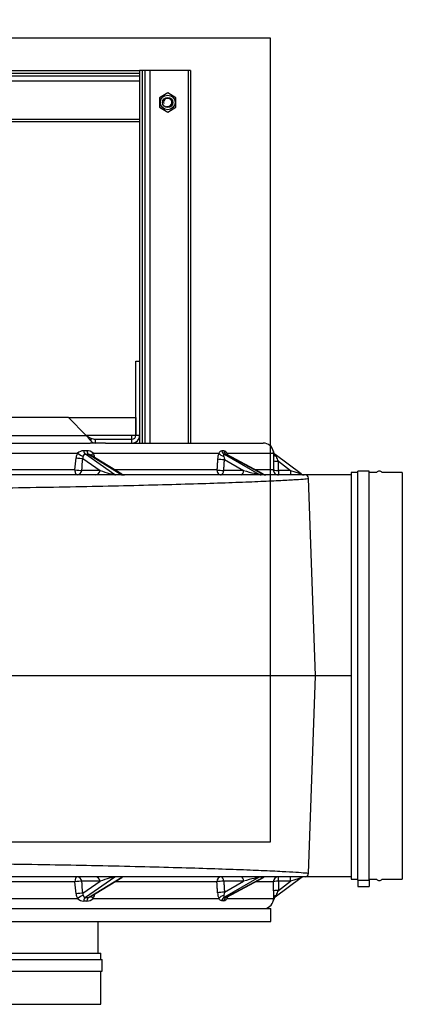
# Model space of a CAD drawing. Header units: metres. Extents: x -270273 to 328371, y -146885 to 591473.
# Tile 169 of 256: x 11049 to 11349, y 95672 to 96444. Entities that reach past the tile are written whole.
import ezdxf
from ezdxf import colors
from ezdxf.entities.mleader import LeaderData, LeaderLine
from ezdxf.math import Vec2, Vec3

# ---------------------------------------------------------------- set-up
doc = ezdxf.new("R2010")
doc.units = ezdxf.units.M
doc.layers.get('0').update_dxf_attribs({"color": 151})
for name, color, linetype in [('Iv-Hatch', 253, 'Continuous'), ('Iv-Lines 018', 1, 'Continuous'), ('Iv-status-nieuw', 170, 'Continuous'), ('Iv-Text 025', 3, 'Continuous'), ('Rahmen', 7, 'Continuous')]:
    doc.layers.add(name, color=color, linetype=linetype)
doc.styles.get("Standard").update_dxf_attribs({"font": 'iv-font.shx'})

# ---------------------------------------------------------------- blocks, each defined once
blk = doc.blocks.new('_Dot')
at = {"color": 0, "linetype": 'ByBlock', "lineweight": -2}
blk.add_line((-0.5, 0), (-1, 0), dxfattribs=at)
at = {"color": 0, "linetype": 'ByBlock', "const_width": 0.5}
blk.add_lwpolyline([(-0.25, 0, 1), (0.25, 0, 1)], format="xyb", close=True, dxfattribs=at)
blk = doc.blocks.new('Ventilator 2')
for p, q in [((19761.42, -7542.73), (20141.42, -7542.73)), ((19761.42, -7544.73), (20141.42, -7544.73)), ((19761.42, -7546.73), (20141.42, -7546.73)), ((20143.42, -7542.73), (20141.42, -7542.73)), ((20141.42, -7542.73), (20141.42, -7770.54)), ((20141.42, -7542.73), (20141.42, -7544.73)), ((20145.42, -7542.73), (20143.42, -7542.73)), ((20143.42, -7542.73), (20143.42, -7834.73)), ((20149.42, -7542.73), (20145.42, -7542.73)), ((20145.42, -7542.73), (20145.42, -7834.73)), ((20179.42, -7542.73), (20149.42, -7542.73)), ((20149.42, -7542.73), (20149.42, -7834.73)), ((20181.42, -7542.73), (20179.42, -7542.73)), ((20179.42, -7542.73), (20179.42, -7834.73)), ((20181.42, -7542.73), (20181.42, -7834.73)), ((19761.42, -7550.73), (20141.42, -7550.73)), ((20163.42, -7560.23), (20156.92, -7563.98)), ((20156.92, -7563.98), (20156.92, -7571.49)), ((20169.92, -7563.98), (20163.42, -7560.23)), ((20169.92, -7571.49), (20169.92, -7563.98)), ((20156.92, -7571.49), (20163.42, -7575.24)), ((20163.42, -7575.24), (20169.92, -7571.49)), ((20038.67, -7580.73), (20141.42, -7580.73)), ((20039.03, -7582.73), (20141.42, -7582.73)), ((20138.42, -7770.54), (20141.42, -7770.54)), ((20138.42, -7828.73), (20138.42, -7770.54)), ((20141.42, -7770.54), (20141.42, -7828.73)), ((20085.61, -7814.73), (19817.22, -7814.73)), ((20099.61, -7828.73), (20085.61, -7814.73)), ((20085.61, -7814.73), (20138.42, -7814.73)), ((20138.42, -7814.73), (20138.42, -7828.73)), ((19803.22, -7828.73), (20099.61, -7828.73)), ((20135.42, -7828.73), (20099.61, -7828.73)), ((20103.15, -7830.85), (20103.15, -7832.97)), ((20106.68, -7831.73), (20135.42, -7831.73)), ((20106.68, -7831.73), (20106.68, -7834.73)), ((20135.42, -7831.73), (20135.42, -7828.73)), ((20138.42, -7828.73), (20135.42, -7828.73)), ((20135.42, -7833.23), (20135.42, -7831.73)), ((20135.42, -7834.73), (20135.42, -7833.23)), ((20139.92, -7828.73), (20138.42, -7828.73)), ((20141.42, -7828.73), (20139.92, -7828.73)), ((20141.42, -7828.73), (20141.42, -7834.73)), ((19800.31, -7834.73), (20102.52, -7834.73)), ((20100.03, -7840.71), (20097.54, -7840.71)), ((20106.68, -7834.73), (20102.52, -7834.73)), ((20114.56, -7834.73), (20106.68, -7834.73)), ((20114.56, -7834.73), (20238.42, -7834.73)), ((20207.44, -7840.96), (20206, -7840.96)), ((19958.6, -7842.73), (20092.81, -7842.73)), ((20096.94, -7846.81), (20110.4, -7856.19)), ((20121.86, -7859.54), (20098.84, -7843.5)), ((20098.84, -7843.5), (20101.36, -7843.5)), ((20101.36, -7843.5), (20127.55, -7859.54)), ((20127.53, -7859.14), (20102.73, -7843.96)), ((20104.94, -7842.73), (20203.51, -7842.73)), ((20235.22, -7859.34), (20207.87, -7843.68)), ((20207.87, -7843.68), (20209.33, -7843.68)), ((20207.94, -7847.58), (20222.97, -7856.19)), ((20209.33, -7843.68), (20238.46, -7859.34)), ((20238.49, -7859.26), (20209.82, -7843.84)), ((20210.15, -7842.73), (20246.36, -7842.73)), ((20268.04, -7858.93), (20247.82, -7843.78)), ((20250.29, -7849.04), (20259.82, -7856.19)), ((20090.66, -7855.73), (19960.86, -7855.73)), ((20110.4, -7856.19), (20095.99, -7856.19)), ((20202.04, -7855.73), (20121.96, -7855.73)), ((20222.97, -7856.19), (20207.43, -7856.19)), ((20246.27, -7855.73), (20231.94, -7855.73)), ((20259.82, -7856.19), (20250.26, -7856.19)), ((20250.26, -7856.19), (20250.26, -7859.73)), ((20259.82, -7856.19), (20259.82, -7859.73)), ((20307.42, -7857.73), (20307.42, -8176.73)), ((20312.42, -7857.73), (20307.42, -7857.73)), ((20312.42, -8177.42), (20312.42, -7856.73)), ((20321.42, -7856.73), (20312.42, -7856.73)), ((20321.42, -8177.42), (20321.42, -7856.73)), ((20327.18, -7857.73), (20321.42, -7857.73)), ((20347.42, -7857.73), (20331.65, -7857.73)), ((20347.42, -7857.73), (20347.42, -8176.73)), ((20271.1, -7859.73), (19915.56, -7859.73)), ((20238.46, -7859.34), (20235.22, -7859.34)), ((20307.42, -7859.73), (20270.44, -7859.73)), ((20279.3, -8017.23), (20273.9, -7862.33)), ((20279.3, -8017.23), (19915.12, -8017.23)), ((20273.9, -8172.14), (20279.3, -8017.23)), ((20307.42, -8017.23), (20279.3, -8017.23)), ((20271.1, -8174.73), (19915.56, -8174.73)), ((20090.66, -8178.73), (19960.86, -8178.73)), ((20110.4, -8178.28), (20095.99, -8178.28)), ((20096.94, -8187.65), (20110.4, -8178.28)), ((20121.86, -8174.93), (20098.84, -8190.96)), ((20101.36, -8190.96), (20127.55, -8174.93)), ((20102.73, -8190.5), (20127.53, -8175.32)), ((20202.04, -8178.73), (20121.96, -8178.73)), ((20222.97, -8178.28), (20207.43, -8178.28)), ((20235.22, -8175.13), (20207.87, -8190.79)), ((20207.94, -8186.88), (20222.97, -8178.28)), ((20209.33, -8190.79), (20238.46, -8175.13)), ((20209.82, -8190.62), (20238.49, -8175.21)), ((20246.27, -8178.73), (20231.94, -8178.73)), ((20238.46, -8175.13), (20235.22, -8175.13)), ((20268.04, -8175.53), (20247.82, -8190.68)), ((20250.26, -8178.28), (20250.26, -8174.73)), ((20259.82, -8178.28), (20250.26, -8178.28)), ((20250.29, -8185.42), (20259.82, -8178.28)), ((20259.82, -8178.28), (20259.82, -8174.73)), ((20307.42, -8174.73), (20270.44, -8174.73)), ((20307.42, -8176.73), (20312.42, -8176.73)), ((20312.42, -8177.42), (20321.42, -8177.42)), ((20312.42, -8177.42), (20312.42, -8182.42)), ((20321.42, -8176.73), (20327.18, -8176.73)), ((20321.42, -8177.42), (20321.42, -8182.42)), ((20331.65, -8176.73), (20347.42, -8176.73)), ((20312.42, -8182.42), (20321.42, -8182.42)), ((19958.6, -8191.73), (20092.81, -8191.73)), ((20100.03, -8193.75), (20097.54, -8193.75)), ((20098.84, -8190.96), (20101.36, -8190.96)), ((20104.94, -8191.73), (20203.51, -8191.73)), ((20207.44, -8193.51), (20206, -8193.51)), ((20207.87, -8190.79), (20209.33, -8190.79)), ((20210.15, -8191.73), (20246.36, -8191.73)), ((19658.42, -8199.73), (20244.42, -8199.73)), ((20244.42, -8209.73), (20244.42, -8199.73)), ((19658.42, -8209.73), (20244.42, -8209.73)), ((20108.92, -8234.73), (20108.92, -8209.73)), ((19791.92, -8234.73), (20110.92, -8234.73)), ((20110.92, -8239.73), (20110.92, -8234.73)), ((19961.42, -8239.73), (20111.92, -8239.73)), ((20111.92, -8248.73), (20111.92, -8239.73)), ((19961.42, -8248.73), (20111.92, -8248.73)), ((20110.92, -8274.73), (20110.92, -8248.73)), ((19791.92, -8274.73), (20110.92, -8274.73))]:
    blk.add_line(p, q)
for radius in [5.75, 4]:
    blk.add_circle((20163.42, -7567.73), radius)
for centre, radius, start, end in [((20163.42, -7567.73), 3.23, 255, 195), ((20127.45, -7809.13), 34.05, 215.14419, 224.44715), ((20115.94, -7805.53), 28.37, 234.86118, 243.19354), ((20106.84, -7823.54), 8.19, 243.19789, 268.879), ((20107.11, -7829.45), 5.3, 221.6997, 265.42432), ((20135.42, -7828.73), 3, 270, 0), ((20135.42, -7828.73), 6, 270, 0), ((20097.51, -7847.18), 6.47, 89.75081, 136.55816), ((20100.08, -7847.56), 6.85, 44.82774, 90.39189), ((20207.12, -7844.4), 3.45, 28.80887, 84.69157), ((20238.42, -7842.73), 8, 10.30426, 90), ((20250.22, -7840.58), 4, 190.31605, 212.51634), ((20236.82, -7842.5), 9.54, 358.59001, 7.21373), ((20250.22, -7840.59), 4, 190.28188, 233.15839), ((20099.92, -7847.14), 8.36, 148.1539, 174.61739), ((20100.89, -7846.46), 3.97, 159.25998, 185.06417), ((20100.91, -7847.16), 3.69, 60.35057, 82.93123), ((20097.73, -7847.1), 8.43, 7.667, 31.18032), ((20216, -7847.77), 13.46, 158.02302, 177.27514), ((20216.61, -7844.81), 9.09, 182.54601, 197.73525), ((20197.13, -7847.63), 13.9, 13.98753, 20.6111), ((20602.47, -7849.69), 356.18, 178.88065, 179.8229), ((20250.22, -7840.58), 4, 212.51634, 233.15838), ((20240.61, -7848.79), 8.78, 23.47769, 34.73598), ((19817.53, -8034.74), 470.92, 23.22486, 23.72264), ((20329.42, -7859.73), 3, 41.81031, 138.18969), ((20129.62, -7855.72), 4.01, 238.56403, 269.93627), ((20240.38, -7855.73), 4.01, 241.7611, 269.93899), ((20270.44, -7855.73), 4, 233.15838, 270), ((20271.16, -7862.47), 2.74, 3.09164, 91.18635), ((20271.16, -8171.99), 2.74, 268.81365, 356.90836), ((20129.62, -8178.74), 4.01, 90.06373, 121.43597), ((20240.38, -8178.74), 4.01, 90.06101, 118.2389), ((20270.44, -8178.73), 4, 90, 126.84162), ((20329.42, -8174.73), 3, 221.81031, 318.18969), ((20099.92, -8187.32), 8.36, 185.38261, 211.8461), ((20100.89, -8188), 3.97, 174.93583, 200.74002), ((20097.73, -8187.37), 8.43, 328.81968, 352.333), ((20216, -8186.7), 13.46, 182.72486, 201.97698), ((20216.61, -8189.65), 9.09, 162.26475, 177.45399), ((20602.47, -8184.77), 356.18, 180.1771, 181.11935), ((20240.61, -8185.68), 8.78, 325.26402, 336.52231), ((19817.53, -7999.72), 470.92, 336.27736, 336.77514), ((20097.51, -8187.28), 6.47, 223.44184, 270.24919), ((20100.08, -8186.9), 6.85, 269.60811, 315.17226), ((20100.91, -8187.3), 3.69, 277.06877, 299.64943), ((20207.12, -8190.07), 3.45, 275.30843, 331.19113), ((20197.13, -8186.84), 13.9, 339.3889, 346.01247), ((20238.42, -8191.73), 8, 270, 349.6741), ((20236.82, -8191.97), 9.54, 352.78627, 1.40999), ((20250.22, -8193.88), 4, 149.10034, 169.68395), ((20250.22, -8193.88), 4, 126.84161, 169.7681), ((20250.22, -8193.88), 4, 126.84162, 149.10034)]:
    blk.add_arc(centre, radius, start, end)
for centre, major_axis, ratio, start_param, end_param in [((20099.46, -7839.7), (-0.01, -4), 0.495375, 4.968797, 5.969248), ((20101.98, -7839.7), (0.01, -4), 0.504609, 4.966792, 5.967242), ((20209.37, -7840.07), (-0.02, -4), 0.863267, 4.940559, 5.839984), ((20210.83, -7840.07), (0.02, -4), 0.868752, 4.931434, 5.830858), ((19951.4, -7771.73), (-256.29, -2624.4), 0.055679, 1.54422, 1.547793), ((20093.49, -7846.36), (-3.98, 0.4), 0.053812, 1.07833, 2.62087), ((20094.73, -7842.73), (-3.37, 2.16), 0.283014, 1.155646, 2.546947), ((19954.86, -7772.19), (-259.77, -2624.23), 0.056416, 1.544368, 1.547942), ((20107.02, -7842.73), (3.39, 2.12), 0.307278, 2.027905, 2.860738), ((20205.96, -7847.13), (-3.99, 0.24), 0.09641, 0.555219, 2.097467), ((20206.93, -7842.73), (-3.66, 1.61), 0.551775, 0.672209, 1.965187), ((20213.65, -7842.73), (3.71, 1.51), 0.566289, 2.519334, 2.973159), ((20250.29, -7848.59), (-4, 0.01), 0.113203, 0.029479, 1.571174), ((20250.36, -7842.73), (-4, 0.08), 0.710622, 0.028731, 1.147166), ((20092.55, -7855.73), (3.98, -0.4), 0.053462, 4.223484, 5.762474), ((20092.55, -7855.73), (0, 4), 0.472025, 1.570796, 3.141593), ((20092.55, -7855.73), (0, 4), 0.866025, 3.141593, 4.598943), ((20106.96, -7855.73), (0, 4), 0.866025, 3.141593, 4.598943), ((20111.84, -7855.73), (10.33, -3.7), 0.083692, 4.602317, 6.065269), ((20205.44, -7855.73), (3.99, -0.24), 0.096224, 3.700101, 5.239091), ((20205.44, -7855.73), (0, 4), 0.849578, 1.570796, 3.141593), ((20205.44, -7855.73), (0, 4), 0.5, 3.141593, 4.598943), ((20220.98, -7855.73), (0, 4), 0.5, 3.141593, 4.598943), ((20223.07, -7855.73), (12.22, -3.58), 0.036482, 4.714359, 6.182931), ((20250.26, -7855.73), (4, -0.01), 0.113202, 3.173812, 4.712802), ((20250.26, -7855.73), (0, 4), 0.999488, 1.570796, 3.141593), ((20258.77, -7855.73), (-9.28, 3.2), 0.008488, 1.687965, 3.168041), ((20122.48, -7855.73), (0, 4), 0.5, 2.82666, 3.141593), ((20116.21, -7855.73), (-11.64, 3.73), 0.06464, 2.930891, 3.381577), ((20128.17, -7855.73), (0, 4), 0.5, 2.82666, 3.141593), ((20236.72, -7855.73), (0, 4), 0.866025, 2.693879, 3.141593), ((20225.6, -7855.73), (-12.97, 3.59), 0.027002, 3.020687, 3.226497), ((20239.96, -7855.73), (0, 4), 0.866025, 2.693879, 3.141593), ((20092.55, -8178.73), (0, -4), 0.472025, 3.141593, 4.712389), ((20092.55, -8178.73), (3.98, 0.4), 0.053462, 0.520711, 2.059701), ((19951.4, -8262.74), (-256.29, 2624.39), 0.055679, -1.547793, -1.54422), ((20092.55, -8178.73), (0, -4), 0.866025, 1.684243, 3.141593), ((19954.86, -8262.27), (-259.77, 2624.23), 0.056416, -1.547942, -1.544368), ((20106.96, -8178.73), (0, -4), 0.866025, 1.684243, 3.141593), ((20111.84, -8178.73), (10.33, 3.7), 0.083692, 0.217916, 1.680868), ((20122.48, -8178.73), (0, -4), 0.5, 3.141593, 3.456525), ((20128.17, -8178.73), (0, -4), 0.5, 3.141593, 3.456525), ((20116.21, -8178.73), (-11.64, -3.73), 0.06464, 2.901609, 3.352295), ((20205.44, -8178.73), (0, -4), 0.849578, 3.141593, 4.712389), ((20205.44, -8178.73), (3.99, 0.24), 0.096224, 1.044095, 2.583084), ((20205.44, -8178.73), (0, -4), 0.5, 1.684243, 3.141593), ((20220.98, -8178.73), (0, -4), 0.5, 1.684243, 3.141593), ((20223.07, -8178.73), (12.22, 3.58), 0.036482, 0.100254, 1.568827), ((20236.72, -8178.73), (0, -4), 0.866025, 3.141593, 3.589306), ((20239.96, -8178.73), (0, -4), 0.866025, 3.141593, 3.589306), ((20225.6, -8178.73), (-12.97, -3.59), 0.027002, 3.056688, 3.262499), ((20250.26, -8178.73), (0, -4), 0.999488, 3.141593, 4.712389), ((20250.26, -8178.73), (4, 0.01), 0.113202, 1.570383, 3.109373), ((20258.77, -8178.73), (-9.28, -3.2), 0.008488, 3.115144, 4.59522), ((20093.49, -8188.11), (-3.98, -0.4), 0.053812, 3.662315, 5.204855), ((20094.73, -8191.73), (-3.37, -2.16), 0.283014, 3.736238, 5.127539), ((20205.96, -8187.33), (-3.99, -0.24), 0.09641, 4.185718, 5.727967), ((20206.93, -8191.73), (-3.66, -1.61), 0.551775, 4.317999, 5.610976), ((20250.29, -8185.88), (-4, -0.01), 0.113203, 4.712011, 6.253706), ((20250.36, -8191.73), (-4, -0.08), 0.710622, 5.136019, 6.254455), ((20099.46, -8194.76), (-0.01, 4), 0.495375, 0.313937, 1.314388), ((20101.98, -8194.76), (0.01, 4), 0.504609, 0.315943, 1.316394), ((20107.02, -8191.73), (3.39, -2.12), 0.307278, 3.422447, 4.25528), ((20209.37, -8194.39), (-0.02, 4), 0.863267, 0.443201, 1.342626), ((20210.83, -8194.39), (0.02, 4), 0.868752, 0.452327, 1.351752), ((20213.65, -8191.73), (3.71, -1.51), 0.566289, 3.291037, 3.763851)]:
    blk.add_ellipse(centre, major_axis=major_axis, ratio=ratio, start_param=start_param, end_param=end_param)
for points, knots in [([(20206, -7840.96), (20205.76, -7840.96), (20205.53, -7841), (20205.1, -7841.15), (20204.89, -7841.26), (20204.48, -7841.56), (20204.28, -7841.75), (20203.89, -7842.19), (20203.71, -7842.44), (20203.51, -7842.73)], [0, 0, 0, 0, 0.25, 0.25, 0.5, 0.5, 0.75, 0.75, 1, 1, 1, 1]), ([(20097.18, -7845.06), (20097.26, -7844.84), (20097.35, -7844.65), (20097.55, -7844.3), (20097.66, -7844.14), (20097.92, -7843.85), (20098.07, -7843.73), (20098.33, -7843.6), (20098.42, -7843.57), (20098.62, -7843.52), (20098.73, -7843.51), (20098.84, -7843.5)], [0, 0, 0, 0, 0.25, 0.25, 0.5, 0.5, 0.75, 0.75, 0.875, 0.875, 1, 1, 1, 1]), ([(20207.52, -7845.22), (20207.52, -7845.02), (20207.51, -7844.84), (20207.51, -7844.49), (20207.51, -7844.34), (20207.54, -7844.05), (20207.57, -7843.93), (20207.65, -7843.79), (20207.68, -7843.75), (20207.76, -7843.7), (20207.81, -7843.68), (20207.87, -7843.68)], [0, 0, 0, 0, 0.25, 0.25, 0.5, 0.5, 0.75, 0.75, 0.875, 0.875, 1, 1, 1, 1]), ([(20209.33, -7843.68), (20209.4, -7843.68), (20209.47, -7843.7), (20209.63, -7843.75), (20209.72, -7843.79), (20209.8, -7843.84), (20209.81, -7843.84), (20209.81, -7843.84)], [0, 0, 0, 0, 0.125, 0.125, 0.25, 0.25, 0.2509402, 0.2509402, 0.2509402, 0.2509402]), ([(20209.85, -7843.85), (20209.77, -7843.8), (20209.65, -7843.75), (20209.63, -7843.73), (20209.63, -7843.73)], [0, 0, 0, 0, 0.180459, 0.3158605, 0.3158605, 0.3158605, 0.3158605]), ([(19915.49, -7870.64), (19928.72, -7870.64), (19941.96, -7870.6), (19968.28, -7870.48), (19981.36, -7870.38), (20007.21, -7870.15), (20019.98, -7870.01), (20045.03, -7869.68), (20057.32, -7869.49), (20081.27, -7869.09), (20092.93, -7868.87), (20115.47, -7868.4), (20126.36, -7868.16), (20147.22, -7867.65), (20157.19, -7867.39), (20176.12, -7866.86), (20185.06, -7866.59), (20201.81, -7866.05), (20209.61, -7865.78), (20223.97, -7865.25), (20230.53, -7864.99), (20242.34, -7864.49), (20247.58, -7864.24), (20256.68, -7863.78), (20260.54, -7863.56), (20266.83, -7863.16), (20269.26, -7862.97), (20272.65, -7862.64), (20273.61, -7862.5), (20273.88, -7862.36), (20273.9, -7862.34), (20273.9, -7862.33)], [0, 0, 0, 0, 0.0625, 0.0625, 0.125, 0.125, 0.1875, 0.1875, 0.25, 0.25, 0.3125, 0.3125, 0.375, 0.375, 0.4375, 0.4375, 0.5, 0.5, 0.5625, 0.5625, 0.625, 0.625, 0.6875, 0.6875, 0.75, 0.75, 0.8125, 0.8125, 0.875, 0.875, 0.8849088, 0.8849088, 0.8849088, 0.8849088]), ([(19915.49, -8163.83), (19916.26, -8163.83), (19925.55, -8163.83), (19943.63, -8163.86), (19969.86, -8163.99), (19999.96, -8164.23), (20034.11, -8164.62), (20070.12, -8165.17), (20105.31, -8165.83), (20137.83, -8166.56), (20168.1, -8167.36), (20194.74, -8168.16), (20214.3, -8168.84), (20227.9, -8169.37), (20240.56, -8169.89), (20253.32, -8170.49), (20264.79, -8171.15), (20271.79, -8171.69), (20273.78, -8171.99), (20273.9, -8172.12), (20273.9, -8172.14)], [0, 0, 0, 0, 0.0036712, 0.0438824, 0.0854161, 0.1282723, 0.1884702, 0.252837, 0.3116292, 0.377396, 0.4396716, 0.5019432, 0.5642099, 0.5970464, 0.6264948, 0.6921694, 0.7509979, 0.8153003, 0.8754777, 0.8849266, 0.8849266, 0.8849266, 0.8849266]), ([(20097.18, -8189.41), (20097.26, -8189.62), (20097.35, -8189.81), (20097.55, -8190.17), (20097.66, -8190.33), (20097.92, -8190.61), (20098.07, -8190.73), (20098.33, -8190.86), (20098.42, -8190.9), (20098.62, -8190.95), (20098.73, -8190.96), (20098.84, -8190.96)], [0, 0, 0, 0, 0.25, 0.25, 0.5, 0.5, 0.75, 0.75, 0.875, 0.875, 1, 1, 1, 1]), ([(20207.52, -8189.25), (20207.52, -8189.45), (20207.51, -8189.63), (20207.51, -8189.97), (20207.51, -8190.13), (20207.54, -8190.41), (20207.57, -8190.54), (20207.65, -8190.68), (20207.68, -8190.71), (20207.76, -8190.77), (20207.81, -8190.79), (20207.87, -8190.79)], [0, 0, 0, 0, 0.25, 0.25, 0.5, 0.5, 0.75, 0.75, 0.875, 0.875, 1, 1, 1, 1]), ([(20206, -8193.51), (20205.76, -8193.51), (20205.53, -8193.47), (20205.1, -8193.32), (20204.89, -8193.2), (20204.48, -8192.9), (20204.28, -8192.72), (20203.89, -8192.28), (20203.71, -8192.03), (20203.51, -8191.73)], [0, 0, 0, 0, 0.25, 0.25, 0.5, 0.5, 0.75, 0.75, 1, 1, 1, 1]), ([(20209.33, -8190.79), (20209.4, -8190.79), (20209.47, -8190.77), (20209.63, -8190.71), (20209.72, -8190.68), (20209.8, -8190.63), (20209.81, -8190.63), (20209.81, -8190.63)], [0, 0, 0, 0, 0.125, 0.125, 0.25, 0.25, 0.2509402, 0.2509402, 0.2509402, 0.2509402]), ([(20209.64, -8190.73), (20209.63, -8190.73), (20209.65, -8190.7), (20209.8, -8190.64), (20209.84, -8190.62)], [0.6825484, 0.6825484, 0.6825484, 0.6825484, 0.9238911, 1, 1, 1, 1])]:
    blk.add_open_spline(points, degree=3, knots=knots)
for points in [[(20202.55, -7847.13), (20202.3, -7851.43), (20202.04, -7855.73)], [(20207.43, -7856.19), (20207.69, -7851.88), (20207.94, -7847.58)], [(20246.29, -7848.59), (20246.28, -7852.16), (20246.27, -7855.73)], [(20250.26, -7856.19), (20250.28, -7852.61), (20250.29, -7849.04)], [(20202.55, -8187.33), (20202.3, -8183.03), (20202.04, -8178.73)], [(20207.43, -8178.28), (20207.69, -8182.58), (20207.94, -8186.88)], [(20246.29, -8185.88), (20246.28, -8182.3), (20246.27, -8178.73)], [(20250.26, -8178.28), (20250.28, -8181.85), (20250.29, -8185.42)]]:
    blk.add_open_spline(points, degree=2)

msp = doc.modelspace()

# ---------------------------------------------------------------- hatches: boundary and pattern name
at = {"layer": 'Iv-Hatch'}
h = msp.add_hatch(color=256, dxfattribs=at)
h.dxf.hatch_style = 1
h.paths.add_polyline_path([(7181.0782, 99329.4617), (7181.0782, 94529.4617), (12581.0782, 94529.4617), (12581.0782, 99329.4617)])
h.paths.add_polyline_path([(7431.0782, 94779.4617), (7431.0782, 99079.4617), (12331.0782, 99079.4617), (12331.0782, 94779.4617)], flags=16)

# ---------------------------------------------------------------- linework, layer by layer
at = {"layer": 'Iv-Lines 018'}
msp.add_lwpolyline([(11245.5782, 96429.4617), (10660.5782, 96429.4617), (10660.5782, 95799.4617), (11245.5782, 95799.4617)], close=True, dxfattribs=at)

# ---------------------------------------------------------------- block references
at = {"layer": 'Iv-status-nieuw'}
msp.add_blockref('Ventilator 2', (-8998.3391, 103946.694), dxfattribs=at)

# ---------------------------------------------------------------- leaders
at = {"layer": 'Iv-Text 025'}
ml = msp.add_multileader_mtext('Standard', dxfattribs=at)
ml.set_content('\\pxsm0.9;{\\fSolid Edge ISO|b1|i0|c0|p34;VENTILATOR 2 (V42700)}', color=256)
ml.set_leader_properties()
ml.set_arrow_properties(name='DOT')
ml.build(insert=Vec2(0, 0))
ml.multileader.update_dxf_attribs({"leader_type": 0, "dogleg_length": 0, "arrow_head_size": 50})
ctx = ml.context
ctx.base_point, ctx.char_height, ctx.arrow_head_size, ctx.landing_gap_size, ctx.plane_origin = Vec3(10799.5293, 539000.281), 50, 50, 17.5, Vec3(5091.2756, 538424.1411)
ctx.text_align_type = 1
notes = []
notes.append((ctx, [(0, (0, 0, 0), (0, 0), (1, 0), 1, [])]))
ctx.mtext.insert, ctx.mtext.width, ctx.mtext.alignment = Vec3(11276.5531, 539033.6143), 995.555187, 2
ml = msp.add_multileader_mtext('Standard', dxfattribs=at)
ml.set_content('{\\pxsm0.9;\\fSolid Edge ISO|b1||i0||c0|p34;\\W1.;HF R 315 -17D\\P}', color=256)
ml.set_leader_properties()
ml.set_arrow_properties(name='DOT')
ml.build(insert=Vec2(0, 0))
ml.multileader.update_dxf_attribs({"leader_type": 0, "dogleg_length": 0, "arrow_head_size": 50})
ctx = ml.context
ctx.base_point, ctx.char_height, ctx.arrow_head_size, ctx.landing_gap_size, ctx.plane_origin = Vec3(10808.1989, 538850.783), 50, 50, 17.5, Vec3(7025.9009, 538266.6351)
ctx.text_align_type = 1
notes.append((ctx, [(0, (0, 0, 0), (0, 0), (1, 0), 1, [])]))
ctx.mtext.insert, ctx.mtext.alignment = Vec3(11123.318, 538875.783), 2
ml = msp.add_multileader_mtext('Standard', dxfattribs=at)
ml.set_content('\\pxsm0.9;{\\fSolid Edge ISO|b0|i0|c0|p34;DS1, GR270°, Mbgr.90}', color=256)
ml.set_leader_properties()
ml.set_arrow_properties(name='DOT')
ml.build(insert=Vec2(0, 0))
ml.multileader.update_dxf_attribs({"leader_type": 0, "dogleg_length": 0, "arrow_head_size": 50})
ctx = ml.context
ctx.base_point, ctx.char_height, ctx.arrow_head_size, ctx.landing_gap_size, ctx.plane_origin = Vec3(10807.5114, 538769.9013), 50, 50, 17.5, Vec3(6340.6988, 538264.29)
ctx.text_align_type = 1
notes.append((ctx, [(0, (0, 0, 0), (0, 0), (1, 0), 1, [])]))
ctx.mtext.insert, ctx.mtext.alignment = Vec3(11234.5352, 538803.2347), 2
ml = msp.add_multileader_mtext('Standard', dxfattribs=at)
ml.set_content('\\pxsm0.9;{\\fSolid Edge ISO|b0|i0|c0|p34;PI42704}', color=256)
ml.set_leader_properties()
ml.set_arrow_properties(name='DOT')
ml.build(insert=Vec2(0, 0))
ml.multileader.update_dxf_attribs({"leader_type": 0, "dogleg_length": 0, "arrow_head_size": 50})
ctx = ml.context
ctx.base_point, ctx.char_height, ctx.arrow_head_size, ctx.landing_gap_size, ctx.plane_origin = Vec3(11724.3455, 538371.2591), 50, 50, 17.5, Vec3(6552.771, 537857.3145)
ctx.text_align_type = 1
notes.append((ctx, [(0, (0, 0, 0), (0, 0), (1, 0), 1, [])]))
ctx.mtext.insert, ctx.mtext.alignment = Vec3(11889.4646, 538396.2591), 2
ml = msp.add_multileader_mtext('Standard', dxfattribs=at)
ml.set_content('\\pxsm0.9;{\\fSolid Edge ISO|b1|i0|c0|p34;VENTILATOR 2 (V42700)}', color=256)
ml.set_leader_properties()
ml.set_arrow_properties(name='DOT')
ml.build(insert=Vec2(0, 0))
ml.multileader.update_dxf_attribs({"leader_type": 0, "dogleg_length": 0, "arrow_head_size": 50})
ctx = ml.context
ctx.base_point, ctx.char_height, ctx.arrow_head_size, ctx.landing_gap_size, ctx.plane_origin = Vec3(10799.5293, 105684.4671), 50, 50, 17.5, Vec3(5091.2756, 105108.3273)
ctx.text_align_type = 1
notes.append((ctx, [(0, (0, 0, 0), (0, 0), (1, 0), 1, [])]))
ctx.mtext.insert, ctx.mtext.width, ctx.mtext.alignment = Vec3(11276.5531, 105717.8005), 995.555187, 2
ml = msp.add_multileader_mtext('Standard', dxfattribs=at)
ml.set_content('{\\pxsm0.9;\\fSolid Edge ISO|b1||i0||c0|p34;\\W1.;HF R 315 -17D\\P}', color=256)
ml.set_leader_properties()
ml.set_arrow_properties(name='DOT')
ml.build(insert=Vec2(0, 0))
ml.multileader.update_dxf_attribs({"leader_type": 0, "dogleg_length": 0, "arrow_head_size": 50})
ctx = ml.context
ctx.base_point, ctx.char_height, ctx.arrow_head_size, ctx.landing_gap_size, ctx.plane_origin = Vec3(10808.1989, 105534.9692), 50, 50, 17.5, Vec3(7025.9009, 104950.8213)
ctx.text_align_type = 1
notes.append((ctx, [(0, (0, 0, 0), (0, 0), (1, 0), 1, [])]))
ctx.mtext.insert, ctx.mtext.alignment = Vec3(11123.318, 105559.9692), 2
ml = msp.add_multileader_mtext('Standard', dxfattribs=at)
ml.set_content('\\pxsm0.9;{\\fSolid Edge ISO|b0|i0|c0|p34;DS1, GR270°, Mbgr.90}', color=256)
ml.set_leader_properties()
ml.set_arrow_properties(name='DOT')
ml.build(insert=Vec2(0, 0))
ml.multileader.update_dxf_attribs({"leader_type": 0, "dogleg_length": 0, "arrow_head_size": 50})
ctx = ml.context
ctx.base_point, ctx.char_height, ctx.arrow_head_size, ctx.landing_gap_size, ctx.plane_origin = Vec3(10807.5114, 105454.0875), 50, 50, 17.5, Vec3(6340.6988, 104948.4762)
ctx.text_align_type = 1
notes.append((ctx, [(0, (0, 0, 0), (0, 0), (1, 0), 1, [])]))
ctx.mtext.insert, ctx.mtext.alignment = Vec3(11234.5352, 105487.4208), 2
ml = msp.add_multileader_mtext('Standard', dxfattribs=at)
ml.set_content('\\pxsm0.9;{\\fSolid Edge ISO|b0|i0|c0|p34;PI42704}', color=256)
ml.set_leader_properties()
ml.set_arrow_properties(name='DOT')
ml.build(insert=Vec2(0, 0))
ml.multileader.update_dxf_attribs({"leader_type": 0, "dogleg_length": 0, "arrow_head_size": 50})
ctx = ml.context
ctx.base_point, ctx.char_height, ctx.arrow_head_size, ctx.landing_gap_size, ctx.plane_origin = Vec3(11724.3455, 105055.4453), 50, 50, 17.5, Vec3(6552.771, 104541.5007)
ctx.text_align_type = 1
notes.append((ctx, [(0, (0, 0, 0), (0, 0), (1, 0), 1, [])]))
ctx.mtext.insert, ctx.mtext.alignment = Vec3(11889.4646, 105080.4453), 2
at = {"layer": 'Rahmen', "color": 7, "linetype": 'Continuous'}
ml = msp.add_multileader_mtext('Standard', dxfattribs=at)
ml.set_content('\\pxsm0.9;{\\fSolid Edge ISO|b1|i0|c0|p34;VENTILATOR 1 (V42600)}', color=7)
ml.set_leader_properties()
ml.set_arrow_properties(name='DOT')
ml.build(insert=Vec2(0, 0))
ml.multileader.update_dxf_attribs({"leader_type": 0, "dogleg_length": 0, "arrow_head_size": 50})
ctx = ml.context
ctx.base_point, ctx.char_height, ctx.arrow_head_size, ctx.landing_gap_size, ctx.plane_origin = Vec3(153967.9422, 442413.0757), 50, 50, 17.5, Vec3(149169.2122, 441836.9358)
ctx.text_align_type = 1
notes.append((ctx, [(0, (0, 0, 0), (0, 0), (1, 0), 1, [])]))
ctx.mtext.insert, ctx.mtext.width, ctx.mtext.alignment = Vec3(154440.2041, 442446.409), 995.555187, 2
ml = msp.add_multileader_mtext('Standard', dxfattribs=at)
ml.set_content('\\pxsm0.9;{\\fSolid Edge ISO|b1|i0|c0|p34;1,5 kW}', color=7)
ml.set_leader_properties()
ml.set_arrow_properties(name='DOT')
ml.build(insert=Vec2(0, 0))
ml.multileader.update_dxf_attribs({"leader_type": 0, "dogleg_length": 0, "arrow_head_size": 50})
ctx = ml.context
ctx.base_point, ctx.char_height, ctx.arrow_head_size, ctx.landing_gap_size, ctx.plane_origin = Vec3(153975.3692, 442274.1316), 50, 50, 17.5, Vec3(150323.6256, 441694.4203)
ctx.text_align_type = 1
notes.append((ctx, [(0, (0, 0, 0), (0, 0), (1, 0), 1, [])]))
ctx.mtext.insert, ctx.mtext.alignment = Vec3(154114.2977, 442303.8935), 2
ml = msp.add_multileader_mtext('Standard', dxfattribs=at)
ml.set_content('{\\pxsm0.9;\\fSolid Edge ISO|b1||i0||c0|p34;\\W1.;HF R 315 -17D\\P}', color=7)
ml.set_leader_properties()
ml.set_arrow_properties(name='DOT')
ml.build(insert=Vec2(0, 0))
ml.multileader.update_dxf_attribs({"leader_type": 0, "dogleg_length": 0, "arrow_head_size": 50})
ctx = ml.context
ctx.base_point, ctx.char_height, ctx.arrow_head_size, ctx.landing_gap_size, ctx.plane_origin = Vec3(154114.798, 442184.2952), 50, 50, 17.5, Vec3(150630.1191, 441600.1473)
ctx.text_align_type = 1
notes.append((ctx, [(0, (0, 0, 0), (0, 0), (1, 0), 1, [])]))
ctx.mtext.insert, ctx.mtext.alignment = Vec3(154299.3626, 442209.6205), 2
ml = msp.add_multileader_mtext('Standard', dxfattribs=at)
ml.set_content('\\pxsm0.9;{\\fSolid Edge ISO|b0|i0|c0|p34;DS1, GR135°, Mbgr.90}', color=7)
ml.set_leader_properties()
ml.set_arrow_properties(name='DOT')
ml.build(insert=Vec2(0, 0))
ml.multileader.update_dxf_attribs({"leader_type": 0, "dogleg_length": 0, "arrow_head_size": 50})
ctx = ml.context
ctx.base_point, ctx.char_height, ctx.arrow_head_size, ctx.landing_gap_size, ctx.plane_origin = Vec3(153983.9754, 442101.6998), 50, 50, 17.5, Vec3(150326.6866, 441596.0885)
ctx.text_align_type = 1
notes.append((ctx, [(0, (0, 0, 0), (0, 0), (1, 0), 1, [])]))
ctx.mtext.insert, ctx.mtext.alignment = Vec3(154406.2373, 442135.0331), 2
ml = msp.add_multileader_mtext('Standard', dxfattribs=at)
ml.set_content('\\pxsm0.9;{\\fSolid Edge ISO|b1|i0|c0|p34;A42601}', color=7)
ml.set_leader_properties()
ml.set_arrow_properties(name='DOT')
ml.build(insert=Vec2(0, 0))
ml.multileader.update_dxf_attribs({"leader_type": 0, "dogleg_length": 0, "arrow_head_size": 50})
ctx = ml.context
ctx.base_point, ctx.char_height, ctx.arrow_head_size, ctx.landing_gap_size, ctx.plane_origin = Vec3(152894.0984, 441919.0198), 50, 50, 17.5, Vec3(148855.4501, 441334.5466)
ctx.text_align_type = 1
notes.append((ctx, [(0, (0, 0, 0), (0, 0), (1, 0), 1, [])]))
ctx.mtext.insert, ctx.mtext.alignment = Vec3(153038.9794, 441944.0198), 2
ml = msp.add_multileader_mtext('Standard', dxfattribs=at)
ml.set_content('\\pxsm0.9;{\\fSolid Edge ISO|b1|i0|c0|p34;A42603}', color=7)
ml.set_leader_properties()
ml.set_arrow_properties(name='DOT')
ml.build(insert=Vec2(0, 0))
ml.multileader.update_dxf_attribs({"leader_type": 0, "dogleg_length": 0, "arrow_head_size": 50})
ctx = ml.context
ctx.base_point, ctx.char_height, ctx.arrow_head_size, ctx.landing_gap_size, ctx.plane_origin = Vec3(153322.8424, 441919.0198), 50, 50, 17.5, Vec3(149273.4798, 441334.5466)
ctx.text_align_type = 1
notes.append((ctx, [(0, (0, 0, 0), (0, 0), (1, 0), 1, [])]))
ctx.mtext.insert, ctx.mtext.alignment = Vec3(153478.4377, 441944.0198), 2
ml = msp.add_multileader_mtext('Standard', dxfattribs=at)
ml.set_content('\\pxsm0.9;{\\fSolid Edge ISO|b1|i0|c0|p34;%%C315}', color=7)
ml.set_leader_properties()
ml.set_arrow_properties(name='DOT')
ml.build(insert=Vec2(0, 0))
ml.multileader.update_dxf_attribs({"leader_type": 0, "dogleg_length": 0, "arrow_head_size": 50})
ctx = ml.context
ctx.base_point, ctx.char_height, ctx.arrow_head_size, ctx.landing_gap_size, ctx.plane_origin = Vec3(155141.5835, 441267.8761), 50, 50, 17.5, Vec3(151368.4114, 440683.4029)
ctx.text_align_type = 1
notes.append((ctx, [(0, (0, 0, 0), (0, 0), (1, 0), 1, [])]))
ctx.mtext.insert, ctx.mtext.alignment = Vec3(155241.2264, 441292.8761), 2
ml = msp.add_multileader_mtext('Standard', dxfattribs=at)
ml.set_content('\\pxsm0.9;{\\fSolid Edge ISO|b1|i0|c0|p34;VENTILATOR 2 (V42700)}', color=7)
ml.set_leader_properties()
ml.set_arrow_properties(name='DOT')
ml.build(insert=Vec2(0, 0))
ml.multileader.update_dxf_attribs({"leader_type": 0, "dogleg_length": 0, "arrow_head_size": 50})
ctx = ml.context
ctx.base_point, ctx.char_height, ctx.arrow_head_size, ctx.landing_gap_size, ctx.plane_origin = Vec3(154650.7196, 438617.732), 50, 50, 17.5, Vec3(150117.8651, 438041.5921)
ctx.text_align_type = 1
notes.append((ctx, [(0, (0, 0, 0), (0, 0), (1, 0), 1, [])]))
ctx.mtext.insert, ctx.mtext.width, ctx.mtext.alignment = Vec3(154930.1244, 438651.0653), 995.555187, 2
ml = msp.add_multileader_mtext('Standard', dxfattribs=at)
ml.set_content('\\pxsm0.9;{\\fSolid Edge ISO|b1|i0|c0|p34;1,5 kW}', color=7)
ml.set_leader_properties()
ml.set_arrow_properties(name='DOT')
ml.build(insert=Vec2(0, 0))
ml.multileader.update_dxf_attribs({"leader_type": 0, "dogleg_length": 0, "arrow_head_size": 50})
ctx = ml.context
ctx.base_point, ctx.char_height, ctx.arrow_head_size, ctx.landing_gap_size, ctx.plane_origin = Vec3(154458.3231, 438536.4387), 50, 50, 17.5, Vec3(150806.5795, 437956.7274)
ctx.text_align_type = 1
notes.append((ctx, [(0, (0, 0, 0), (0, 0), (1, 0), 1, [])]))
ctx.mtext.insert, ctx.mtext.alignment = Vec3(154597.2517, 438566.2006), 2
ml = msp.add_multileader_mtext('Standard', dxfattribs=at)
ml.set_content('{\\pxsm0.9;\\fSolid Edge ISO|b1||i0||c0|p34;\\W1.;HF R 315 -17D\\P}', color=7)
ml.set_leader_properties()
ml.set_arrow_properties(name='DOT')
ml.build(insert=Vec2(0, 0))
ml.multileader.update_dxf_attribs({"leader_type": 0, "dogleg_length": 0, "arrow_head_size": 50})
ctx = ml.context
ctx.base_point, ctx.char_height, ctx.arrow_head_size, ctx.landing_gap_size, ctx.plane_origin = Vec3(154597.752, 438446.6023), 50, 50, 17.5, Vec3(151113.073, 437862.4544)
ctx.text_align_type = 1
notes.append((ctx, [(0, (0, 0, 0), (0, 0), (1, 0), 1, [])]))
ctx.mtext.insert, ctx.mtext.alignment = Vec3(154782.3165, 438471.9276), 2
ml = msp.add_multileader_mtext('Standard', dxfattribs=at)
ml.set_content('{\\pxsm0.9;\\fSolid Edge ISO|b0||i0||c0|p34;\\W1.;DS1, GR270°, Mbgr.90\\P}', color=7)
ml.set_leader_properties()
ml.set_arrow_properties(name='DOT')
ml.build(insert=Vec2(0, 0))
ml.multileader.update_dxf_attribs({"leader_type": 0, "dogleg_length": 0, "arrow_head_size": 50})
ctx = ml.context
ctx.base_point, ctx.char_height, ctx.arrow_head_size, ctx.landing_gap_size, ctx.plane_origin = Vec3(154626.9716, 438354.9535), 50, 50, 17.5, Vec3(151218.8329, 437847.5338)
ctx.text_align_type = 1
notes.append((ctx, [(0, (0, 0, 0), (0, 0), (1, 0), 1, [])]))
ctx.mtext.insert, ctx.mtext.alignment = Vec3(154893.6216, 438386.4785), 2
ml = msp.add_multileader_mtext('Standard', dxfattribs=at)
ml.set_content('\\pxsm0.9;{\\fSolid Edge ISO|b1|i0|c0|p34;A42708}', color=7)
ml.set_leader_properties()
ml.set_arrow_properties(name='DOT')
ml.build(insert=Vec2(0, 0))
ml.multileader.update_dxf_attribs({"leader_type": 0, "dogleg_length": 0, "arrow_head_size": 50})
ctx = ml.context
ctx.base_point, ctx.char_height, ctx.arrow_head_size, ctx.landing_gap_size, ctx.plane_origin = Vec3(155993.9354, 437905.2509), 50, 50, 17.5, Vec3(152220.7633, 437320.7776)
ctx.text_align_type = 1
notes.append((ctx, [(0, (0, 0, 0), (0, 0), (1, 0), 1, [])]))
ctx.mtext.insert, ctx.mtext.alignment = Vec3(156149.5307, 437930.2509), 2
for ctx, leaders in notes:
    for number, flags, end, landing, length, lines in leaders:
        leader = LeaderData()
        leader.index, (leader.has_last_leader_line, leader.has_dogleg_vector, leader.attachment_direction) = number, flags
        leader.last_leader_point, leader.dogleg_vector, leader.dogleg_length = Vec3(end), Vec3(landing), length
        for number, points, colour, breaks in lines:
            line = LeaderLine()
            line.index, line.vertices, line.color, line.breaks = number, Vec3.list(points), colors.encode_raw_color(colour), breaks
            leader.lines.append(line)
        ctx.leaders.append(leader)

doc.saveas('drawing.dxf')
